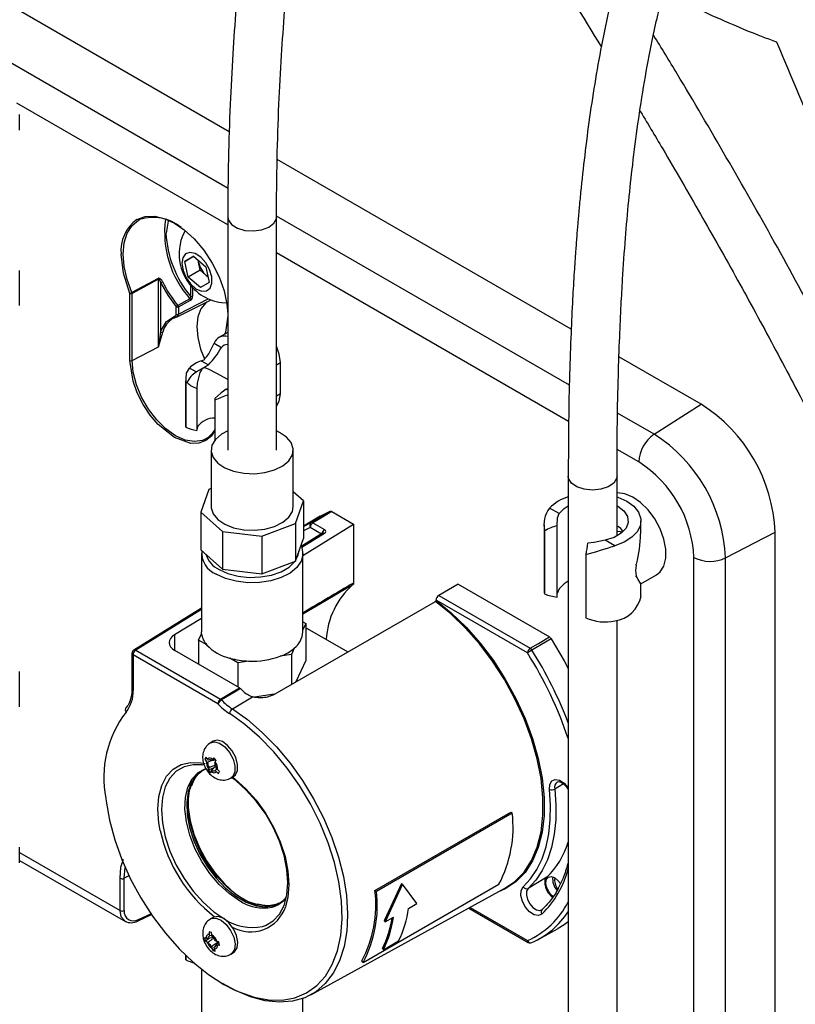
# Model space of a CAD drawing. Header units: inches. Extents: x 0.6 to 33.8, y 0 to 21.7.
# Tile 118 of 172: x 28 to 29, y 11.3 to 12.6. Entities that reach past the tile are written whole.
import ezdxf

# ---------------------------------------------------------------- set-up
doc = ezdxf.new("R2010")
doc.units = ezdxf.units.IN
doc.header["$MEASUREMENT"] = 0

msp = doc.modelspace()

# ---------------------------------------------------------------- linework, layer by layer
at = {"color": 7, "linetype": 'Continuous'}
for p, q in [((28.2612, 12.4443), (27.9718, 12.6114)), ((28.2597, 12.3719), (27.9115, 12.5729)), ((28.2593, 12.3253), (27.9891, 12.4813)), ((27.9926, 12.4467), (27.9926, 12.4666)), ((28.6995, 12.1913), (28.3226, 12.4088)), ((28.2593, 12.3353), (28.2593, 12.0364)), ((28.6971, 12.1194), (28.3218, 12.3361)), ((28.3218, 12.0364), (28.3218, 12.3353)), ((28.1829, 12.3298), (28.1802, 12.3146)), ((28.2045, 12.2783), (28.2156, 12.2849)), ((28.2158, 12.2848), (28.2045, 12.2783)), ((28.2156, 12.2849), (28.231, 12.2715)), ((28.6962, 12.0731), (28.3218, 12.2892)), ((28.2087, 12.2581), (28.2045, 12.2783)), ((28.222, 12.2771), (28.2214, 12.2799)), ((28.2241, 12.267), (28.222, 12.2771)), ((28.231, 12.2715), (28.2353, 12.2513)), ((27.9926, 12.2217), (27.9926, 12.2667)), ((28.1703, 12.2565), (28.1365, 12.2383)), ((28.2241, 12.267), (28.2087, 12.2581)), ((28.2242, 12.2446), (28.2087, 12.2581)), ((28.2318, 12.2602), (28.2241, 12.267)), ((28.2338, 12.2585), (28.2318, 12.2602)), ((28.1706, 12.2555), (28.1367, 12.2373)), ((28.1706, 12.1688), (28.1706, 12.2555)), ((28.1733, 12.2513), (28.1733, 12.1882)), ((28.2116, 12.2477), (28.2116, 12.2336)), ((28.2143, 12.2446), (28.2143, 12.2335)), ((28.2353, 12.2513), (28.2242, 12.2446)), ((28.134, 12.1512), (28.134, 12.2373)), ((28.1367, 12.1512), (28.1367, 12.2373)), ((28.1933, 12.2105), (28.1933, 12.2199)), ((28.1945, 12.2074), (28.2379, 12.2289)), ((28.2108, 12.2303), (28.1952, 12.2217)), ((28.196, 12.2105), (28.2343, 12.2304)), ((28.196, 12.2199), (28.2115, 12.2285)), ((28.196, 12.2199), (28.196, 12.2105)), ((28.1733, 12.1882), (28.1706, 12.1688)), ((28.1706, 12.1688), (28.1759, 12.1877)), ((28.2593, 12.1871), (28.2479, 12.1806)), ((28.1367, 12.1512), (28.1706, 12.1688)), ((28.2418, 12.1734), (28.2511, 12.168)), ((28.8661, 12.0951), (28.7607, 12.1559)), ((28.2189, 12.1365), (28.2345, 12.1455)), ((28.2253, 12.1508), (28.2298, 12.1527)), ((28.2253, 12.1508), (28.2345, 12.1455)), ((28.2298, 12.1527), (28.2293, 12.153)), ((28.3218, 12.1456), (28.3267, 12.1485)), ((28.3267, 12.1083), (28.3267, 12.1485)), ((28.2189, 12.1365), (28.2101, 12.1415)), ((28.2054, 12.1257), (28.2054, 12.0665)), ((28.2056, 12.0659), (28.2056, 12.122)), ((28.2198, 12.1153), (28.2198, 12.0616)), ((28.2572, 12.1143), (28.2593, 12.1155)), ((28.2593, 12.1131), (28.2572, 12.1143)), ((28.3267, 12.1083), (28.3218, 12.1054)), ((28.2428, 12.1005), (28.2428, 12.0491)), ((28.8059, 12.0567), (28.8661, 12.0951)), ((28.8059, 12.0567), (28.7589, 12.0838)), ((28.221, 12.0669), (28.2196, 12.0629)), ((28.2054, 12.0665), (28.2056, 12.0659)), ((28.2379, 12.0364), (28.2379, 11.9641)), ((28.3432, 11.9641), (28.3432, 12.0364)), ((28.7861, 12.0212), (28.7584, 12.0371)), ((28.6957, 12.003), (28.6957, 10.3065)), ((28.7582, 11.9263), (28.7582, 12.003)), ((28.2351, 11.9859), (28.2246, 11.9569)), ((28.2379, 11.987), (28.2351, 11.9859)), ((28.3565, 11.9712), (28.3432, 11.983)), ((28.346, 11.9422), (28.3565, 11.9712)), ((28.3565, 11.9712), (28.3565, 11.923)), ((28.2246, 11.9569), (28.2527, 11.9321)), ((28.2246, 11.9569), (28.2246, 11.9087)), ((28.3776, 11.9515), (28.3904, 11.958)), ((28.3926, 11.9577), (28.4205, 11.9416)), ((28.6841, 11.9549), (28.6718, 11.962)), ((28.303, 11.926), (28.346, 11.9422)), ((28.346, 11.9422), (28.346, 11.894)), ((28.3555, 11.9014), (28.4205, 11.9416)), ((28.3776, 11.9515), (28.3565, 11.9387)), ((28.3565, 11.9386), (28.3661, 11.9434)), ((28.3684, 11.943), (28.3834, 11.9344)), ((28.4205, 11.9416), (28.4205, 11.866)), ((28.7889, 11.9292), (28.7889, 11.9456)), ((28.2527, 11.9321), (28.303, 11.926)), ((28.2527, 11.9321), (28.2527, 11.8838)), ((28.3809, 11.9297), (28.3536, 11.9128)), ((28.3834, 11.9295), (28.3542, 11.9114)), ((28.365, 11.937), (28.3565, 11.9329)), ((28.3793, 11.9287), (28.365, 11.937)), ((28.3809, 11.9297), (28.3809, 11.9297)), ((28.6649, 11.9404), (28.6649, 11.8543)), ((28.6655, 11.8519), (28.6655, 11.9329)), ((28.6816, 11.8479), (28.6816, 11.9395)), ((28.8974, 11.8981), (28.9608, 11.9311)), ((28.9608, 11.1355), (28.9608, 11.9311)), ((28.303, 11.926), (28.303, 11.8778)), ((28.346, 11.894), (28.3565, 11.923)), ((28.7553, 11.9137), (28.743, 11.9208)), ((28.2246, 11.9087), (28.2527, 11.8838)), ((28.2256, 11.9038), (28.2256, 11.8033)), ((28.3555, 11.8033), (28.3555, 11.9038)), ((28.303, 11.8778), (28.346, 11.894)), ((28.7183, 11.9024), (28.7183, 11.8214)), ((28.7829, 11.8888), (28.7829, 11.89)), ((28.8567, 11.1031), (28.8567, 11.8988)), ((28.8974, 11.1025), (28.8974, 11.8981)), ((28.2527, 11.8838), (28.303, 11.8778)), ((28.7829, 11.8739), (28.7829, 11.8751)), ((28.7829, 11.8741), (28.7832, 11.8743)), ((28.7886, 11.8648), (28.8086, 11.8764)), ((28.7889, 11.8491), (28.7889, 11.8652)), ((28.5545, 11.8643), (28.5297, 11.8499)), ((28.5545, 11.8643), (28.6715, 11.7968)), ((28.6841, 11.8584), (28.6816, 11.8524)), ((28.317, 11.7224), (28.5255, 11.8423)), ((28.6435, 11.7763), (28.5262, 11.844)), ((28.5262, 11.8435), (28.5262, 11.844)), ((28.5297, 11.8499), (28.6469, 11.7823)), ((28.2256, 11.8337), (28.1388, 11.78)), ((28.2256, 11.8319), (28.1413, 11.7798)), ((28.1911, 11.7998), (28.2256, 11.8211)), ((28.3555, 11.816), (28.3592, 11.8139)), ((28.7582, 11.1628), (28.7582, 11.8182)), ((28.2257, 11.8009), (28.2256, 11.8033)), ((28.3592, 11.8139), (28.3555, 11.8061)), ((28.3592, 11.8139), (28.3592, 11.7665)), ((28.361, 11.8076), (28.3592, 11.8066)), ((28.3592, 11.8076), (28.361, 11.8076)), ((28.361, 11.8076), (28.413, 11.7776)), ((28.1911, 11.7998), (28.1911, 11.7797)), ((28.2219, 11.7927), (28.2257, 11.8009)), ((28.2219, 11.7927), (28.2219, 11.7619)), ((28.2323, 11.7867), (28.2219, 11.7927)), ((28.1413, 11.7798), (28.25, 11.7171)), ((28.2745, 11.7316), (28.1914, 11.7795)), ((28.3446, 11.7825), (28.3408, 11.7743)), ((28.1364, 11.7758), (28.1364, 11.7302)), ((28.2466, 11.7111), (28.1379, 11.7738)), ((28.1379, 11.7738), (28.1379, 11.7282)), ((28.2722, 11.7637), (28.2618, 11.7697)), ((28.2863, 11.7659), (28.2722, 11.7637)), ((28.3408, 11.7743), (28.3266, 11.7721)), ((28.3408, 11.7743), (28.3408, 11.7361)), ((28.3592, 11.7665), (28.3466, 11.7395)), ((27.9926, 11.7073), (27.9926, 11.7524)), ((28.2722, 11.7637), (28.2722, 11.7329)), ((28.1364, 11.7302), (28.1362, 11.7247)), ((28.2745, 11.7316), (28.2757, 11.7306)), ((28.2652, 11.7046), (28.2912, 11.7201)), ((28.3189, 11.7235), (28.2934, 11.7196)), ((28.2637, 11.6974), (28.2616, 11.6987)), ((28.2406, 11.6632), (28.2371, 11.6612)), ((28.2312, 11.6429), (28.2299, 11.64)), ((28.2326, 11.6412), (28.2299, 11.64)), ((28.2299, 11.64), (28.2318, 11.6376)), ((28.2318, 11.6376), (28.2335, 11.6358)), ((28.2348, 11.6388), (28.2332, 11.6405)), ((28.2368, 11.6392), (28.2348, 11.6388)), ((28.2402, 11.6398), (28.2395, 11.6383)), ((28.2413, 11.6419), (28.2402, 11.6398)), ((28.2444, 11.6386), (28.2413, 11.6419)), ((28.2417, 11.6292), (28.2341, 11.626)), ((28.2341, 11.626), (28.2372, 11.6227)), ((28.2354, 11.6294), (28.2347, 11.6278)), ((28.2379, 11.6244), (28.2386, 11.626)), ((28.2427, 11.6349), (28.2434, 11.6365)), ((28.2454, 11.6276), (28.2433, 11.6255)), ((28.2433, 11.6255), (28.2449, 11.6238)), ((28.2463, 11.6267), (28.2446, 11.6285)), ((28.2486, 11.6245), (28.2463, 11.6267)), ((28.2372, 11.6227), (28.2379, 11.6244)), ((28.2473, 11.6217), (28.2486, 11.6245)), ((28.2632, 11.616), (28.2667, 11.618)), ((28.6896, 11.6084), (28.6785, 11.6018)), ((28.4479, 11.4718), (28.6219, 11.5723)), ((28.45, 11.4708), (28.624, 11.5713)), ((28.6219, 11.5723), (28.624, 11.5713)), ((27.9926, 11.5074), (27.9926, 11.5273)), ((27.9926, 11.5203), (28.1213, 11.4461)), ((27.9926, 11.5104), (28.1283, 11.432)), ((28.1267, 11.4874), (28.1279, 11.5012)), ((28.1213, 11.4461), (28.1213, 11.4875)), ((28.1327, 11.4906), (28.1267, 11.4874)), ((28.1267, 11.446), (28.1267, 11.4874)), ((28.6683, 11.489), (28.6444, 11.4744)), ((28.3658, 11.3381), (28.6153, 11.4751)), ((28.4329, 11.3793), (28.6069, 11.4798)), ((28.4818, 11.4806), (28.4598, 11.4327)), ((28.4832, 11.4798), (28.4612, 11.4317)), ((28.4818, 11.4806), (28.4832, 11.4798)), ((28.5015, 11.455), (28.4832, 11.4798)), ((28.4479, 11.4718), (28.45, 11.4708)), ((28.3258, 11.4556), (28.3245, 11.455)), ((28.4911, 11.4489), (28.5015, 11.455)), ((28.5683, 11.4493), (28.6445, 11.4053)), ((28.5698, 11.4501), (28.6435, 11.4076)), ((28.1438, 11.4326), (28.1615, 11.4409)), ((28.1447, 11.4345), (28.1608, 11.4419)), ((28.2406, 11.4373), (28.2371, 11.4353)), ((28.4612, 11.4317), (28.4716, 11.4377)), ((28.4598, 11.4327), (28.4612, 11.4317)), ((28.658, 11.4095), (28.6827, 11.4231)), ((28.2297, 11.4112), (28.2306, 11.4069)), ((28.2358, 11.4105), (28.2306, 11.4069)), ((28.2335, 11.41), (28.2317, 11.4105)), ((28.2386, 11.4179), (28.2353, 11.4188)), ((28.2353, 11.4188), (28.2356, 11.4157)), ((28.2356, 11.4157), (28.2361, 11.4135)), ((28.2392, 11.4143), (28.2361, 11.4135)), ((28.2394, 11.4125), (28.239, 11.4148)), ((28.2306, 11.4069), (28.2326, 11.4061)), ((28.2326, 11.4061), (28.2344, 11.4056)), ((28.2387, 11.4001), (28.2391, 11.3978)), ((28.2425, 11.3969), (28.242, 11.3992)), ((28.2455, 11.4066), (28.2437, 11.4071)), ((28.2446, 11.4027), (28.2464, 11.4022)), ((28.248, 11.406), (28.2455, 11.4066)), ((28.2488, 11.4017), (28.248, 11.406)), ((28.4588, 11.3959), (28.4783, 11.4072)), ((28.6489, 11.4051), (28.6492, 11.4052)), ((28.2054, 11.3888), (28.2054, 11.3834)), ((28.2056, 11.3828), (28.2056, 11.3886)), ((28.2425, 11.3968), (28.24, 11.395)), ((28.24, 11.395), (28.2432, 11.3941)), ((28.2432, 11.3941), (28.2425, 11.3969)), ((28.2632, 11.3902), (28.2667, 11.3922)), ((28.4576, 11.3973), (28.4588, 11.3959)), ((28.2054, 11.3834), (28.2056, 11.3828)), ((28.4329, 11.3793), (28.4311, 11.3815)), ((28.2256, 11.371), (28.2256, 11.297)), ((28.3555, 11.297), (28.3555, 11.3334))]:
    msp.add_line(p, q, dxfattribs=at)
at = {"color": 7, "linetype": 'Continuous', "flags": 128}
for points in [[(28.1365, 12.2383), (28.1303, 12.2552), (28.1266, 12.2719), (28.1253, 12.2877), (28.1266, 12.3021), (28.1304, 12.3144), (28.1367, 12.3241), (28.145, 12.331), (28.1468, 12.332)], [(28.1426, 12.3319), (28.1536, 12.3359), (28.1658, 12.3361), (28.1786, 12.333), (28.191, 12.3271), (28.2035, 12.3186), (28.2162, 12.307), (28.2285, 12.2926), (28.2394, 12.2761), (28.2483, 12.2583), (28.2547, 12.2405), (28.2583, 12.2236), (28.2593, 12.2108)], [(28.2593, 12.3353), (28.2601, 12.3312), (28.2643, 12.3255), (28.2717, 12.3209), (28.2814, 12.318), (28.2921, 12.3173), (28.3027, 12.3187)], [(28.3027, 12.3187), (28.3118, 12.3221), (28.3184, 12.3271), (28.3216, 12.3331), (28.3218, 12.3353)], [(28.205, 12.3176), (28.2041, 12.3164), (28.2016, 12.3118)], [(28.134, 12.2373), (28.1255, 12.2631), (28.1226, 12.2876)], [(28.2247, 12.2836), (28.2176, 12.2882), (28.2109, 12.2897), (28.2053, 12.2878), (28.2017, 12.2828), (28.2006, 12.2754), (28.2021, 12.2665), (28.2059, 12.2574), (28.2117, 12.2493), (28.2186, 12.2433), (28.2256, 12.2402), (28.2319, 12.2404), (28.2366, 12.2439), (28.239, 12.2502), (28.2388, 12.2585), (28.2361, 12.2677), (28.2311, 12.2764), (28.2247, 12.2836)], [(28.2216, 12.2797), (28.2216, 12.2793), (28.222, 12.2771)], [(28.1757, 12.2524), (28.1747, 12.2541), (28.1735, 12.2555), (28.172, 12.2565), (28.1711, 12.2567), (28.1707, 12.2566), (28.1703, 12.2565)], [(28.2318, 12.2602), (28.2336, 12.2588), (28.2337, 12.2587)], [(28.1706, 12.2555), (28.1707, 12.2555), (28.1708, 12.2555), (28.171, 12.2555), (28.1716, 12.255), (28.1723, 12.2539), (28.1733, 12.2513)], [(28.1733, 12.2513), (28.1824, 12.2349), (28.1933, 12.2199)], [(28.1367, 12.2373), (28.1367, 12.2378), (28.1365, 12.2383)], [(28.2326, 12.2263), (28.2312, 12.2252), (28.2249, 12.2175), (28.221, 12.2072), (28.2196, 12.1948), (28.2208, 12.1807), (28.2245, 12.1659), (28.2296, 12.1532)], [(28.2514, 12.2255), (28.2574, 12.2253), (28.2582, 12.2254)], [(28.1733, 12.1882), (28.1806, 12.2011), (28.192, 12.2083)], [(28.1895, 12.2053), (28.1911, 12.2061), (28.1942, 12.2073)], [(28.1935, 12.2072), (28.1943, 12.2074), (28.195, 12.2078)], [(28.2595, 12.2086), (28.2565, 12.1875), (28.2551, 12.1847)], [(28.3267, 12.1485), (28.3254, 12.1592), (28.3218, 12.1696)], [(28.2313, 12.0485), (28.2222, 12.0452), (28.212, 12.045), (28.191, 12.0525), (28.17, 12.0692), (28.1598, 12.0812), (28.1507, 12.095), (28.1433, 12.1098), (28.138, 12.1247), (28.134, 12.1512)], [(28.2331, 12.0518), (28.227, 12.0488), (28.2165, 12.0473), (28.2047, 12.0493), (28.1923, 12.0548), (28.18, 12.0636), (28.1682, 12.0751), (28.1577, 12.0889), (28.1489, 12.1041), (28.1422, 12.1201), (28.1381, 12.1361), (28.1367, 12.1512)], [(28.2056, 12.122), (28.2065, 12.1348), (28.2101, 12.1415)], [(28.2593, 12.1267), (28.2539, 12.1298), (28.2452, 12.1347), (28.2346, 12.1402), (28.2314, 12.1414), (28.2293, 12.1417), (28.2278, 12.1414), (28.2276, 12.1412), (28.2261, 12.1399), (28.2236, 12.1359), (28.2199, 12.1223), (28.2198, 12.1153)], [(28.2572, 12.1143), (28.2504, 12.1094), (28.2429, 12.1025)], [(28.3218, 12.0928), (28.3254, 12.0991), (28.3267, 12.1083)], [(28.2428, 12.0614), (28.2387, 12.0547), (28.2313, 12.0485)], [(28.2593, 12.0609), (28.2513, 12.0567), (28.2436, 12.0501), (28.239, 12.0426), (28.238, 12.0347), (28.2405, 12.0269), (28.2465, 12.0198), (28.2554, 12.0137), (28.2668, 12.0093), (28.2797, 12.0066), (28.2935, 12.006), (28.307, 12.0075), (28.3194, 12.0109), (28.3298, 12.0161), (28.3375, 12.0227), (28.3421, 12.0301), (28.3431, 12.0381), (28.3406, 12.0459), (28.3346, 12.053), (28.3257, 12.059), (28.3218, 12.0609)], [(28.6998, 11.9941), (28.6961, 11.9999), (28.6957, 12.0029)], [(28.7582, 12.0031), (28.7577, 11.9999), (28.754, 11.994), (28.747, 11.9892), (28.7376, 11.9861), (28.7269, 11.985), (28.7162, 11.9861), (28.7068, 11.9892), (28.6998, 11.9941)], [(28.8086, 11.8764), (28.8133, 11.8801), (28.8181, 11.8877), (28.8206, 11.8977), (28.8206, 11.9095), (28.8181, 11.9223), (28.8133, 11.9354), (28.8065, 11.9481), (28.798, 11.9596), (28.7884, 11.9691), (28.7783, 11.9762), (28.7682, 11.9803), (28.7588, 11.9814), (28.7582, 11.9813)], [(28.7708, 11.9709), (28.7798, 11.9643), (28.7859, 11.9567), (28.7887, 11.9484), (28.7882, 11.94), (28.7843, 11.932), (28.7772, 11.9246), (28.7673, 11.9184), (28.7553, 11.9137)], [(28.7582, 11.9765), (28.7593, 11.9761), (28.7708, 11.9709)], [(28.2379, 11.9641), (28.238, 11.9624), (28.2405, 11.9546), (28.2465, 11.9474), (28.2554, 11.9414), (28.2668, 11.9369), (28.2797, 11.9343)], [(28.2797, 11.9343), (28.2935, 11.9337), (28.307, 11.9352), (28.3194, 11.9386), (28.3298, 11.9438), (28.3375, 11.9503), (28.3421, 11.9578), (28.3432, 11.9641)], [(28.3661, 11.9434), (28.373, 11.9475), (28.3904, 11.958)], [(28.3926, 11.9577), (28.3788, 11.9493), (28.3684, 11.943)], [(28.6816, 11.9395), (28.6818, 11.9497), (28.6841, 11.9549)], [(28.6841, 11.9549), (28.6903, 11.9614), (28.6957, 11.9649)], [(28.7582, 11.9649), (28.7593, 11.9643), (28.7671, 11.9583), (28.7716, 11.9512), (28.7726, 11.9437), (28.7698, 11.9364), (28.7636, 11.9298), (28.7544, 11.9245), (28.743, 11.9208)], [(28.3809, 11.9297), (28.381, 11.9297), (28.381, 11.9298)], [(28.7652, 11.9309), (28.7614, 11.9322), (28.7582, 11.9316)], [(28.743, 11.9208), (28.7289, 11.9181), (28.7206, 11.917)], [(28.3532, 11.9138), (28.3542, 11.9114), (28.3555, 11.9027), (28.3533, 11.8941), (28.3477, 11.886), (28.3391, 11.8788), (28.3278, 11.8731), (28.3145, 11.8689), (28.3, 11.8667), (28.2849, 11.8664), (28.2701, 11.8682), (28.2564, 11.8719), (28.2446, 11.8773)], [(28.3463, 11.895), (28.3496, 11.9015), (28.3506, 11.9066)], [(28.2481, 11.8833), (28.2595, 11.8781), (28.2727, 11.8747), (28.2869, 11.8732), (28.3014, 11.8737), (28.3152, 11.8762), (28.3276, 11.8805), (28.3378, 11.8864), (28.3453, 11.8936), (28.3455, 11.8938)], [(28.6957, 11.8684), (28.6903, 11.865), (28.6841, 11.8584)], [(28.7888, 11.8652), (28.7889, 11.8651), (28.7851, 11.8704), (28.7832, 11.8743)], [(28.4197, 11.8638), (28.4128, 11.8598), (28.3855, 11.8437), (28.3555, 11.826)], [(28.6653, 11.8542), (28.665, 11.8531), (28.6655, 11.8519)], [(28.6153, 11.4751), (28.6274, 11.4834), (28.6391, 11.4954), (28.6486, 11.5101), (28.6559, 11.5273), (28.6608, 11.5468), (28.6633, 11.5682), (28.6633, 11.5912), (28.6608, 11.6155), (28.6559, 11.6406), (28.6486, 11.6662), (28.6391, 11.692), (28.6274, 11.7174), (28.6139, 11.7421), (28.5986, 11.7657), (28.5819, 11.7879), (28.5639, 11.8082), (28.545, 11.8265), (28.5255, 11.8423)], [(28.5262, 11.8435), (28.5458, 11.8276), (28.5648, 11.8093), (28.5829, 11.7888), (28.5997, 11.7666), (28.615, 11.7428), (28.6286, 11.718), (28.6403, 11.6925), (28.6499, 11.6666), (28.6572, 11.6409), (28.6622, 11.6156), (28.6647, 11.5912), (28.6647, 11.5681), (28.6622, 11.5466), (28.6572, 11.5271), (28.6499, 11.5097), (28.6403, 11.495), (28.6286, 11.4829), (28.615, 11.4738), (28.6054, 11.4696)], [(28.6469, 11.7823), (28.6575, 11.7885), (28.6715, 11.7968)], [(28.6737, 11.7944), (28.6667, 11.7903), (28.6492, 11.7799)], [(28.6737, 11.7944), (28.6903, 11.7664), (28.6957, 11.7563)], [(28.25, 11.7171), (28.2605, 11.7233), (28.2745, 11.7316)], [(28.2757, 11.7306), (28.2687, 11.7265), (28.2512, 11.7161)], [(28.2652, 11.7046), (28.2846, 11.6908), (28.3036, 11.6744), (28.3219, 11.6558), (28.3391, 11.6352), (28.355, 11.613), (28.3694, 11.5894), (28.382, 11.5649), (28.3927, 11.5399), (28.4012, 11.5146), (28.4075, 11.4897), (28.4114, 11.4653), (28.4128, 11.442), (28.4125, 11.4285)], [(28.4042, 11.4141), (28.4059, 11.4355), (28.4051, 11.4585), (28.4018, 11.4827), (28.3961, 11.5076), (28.388, 11.5329), (28.3777, 11.558), (28.3654, 11.5827), (28.3512, 11.6064), (28.3354, 11.6288), (28.3183, 11.6496), (28.3, 11.6684), (28.2811, 11.6848), (28.2637, 11.6974)], [(28.2667, 11.618), (28.2691, 11.62), (28.2717, 11.6258), (28.2719, 11.6335), (28.2696, 11.6422), (28.2651, 11.6507), (28.2591, 11.6578), (28.2524, 11.6626), (28.2458, 11.6644), (28.2406, 11.6632)], [(28.2371, 11.6612), (28.2424, 11.6624), (28.2489, 11.6606), (28.2556, 11.6558), (28.2616, 11.6487), (28.2661, 11.6402), (28.2684, 11.6315), (28.2682, 11.6238), (28.2656, 11.618), (28.2632, 11.616)], [(28.1726, 11.5487), (28.1709, 11.5586), (28.1696, 11.5762), (28.1709, 11.5923), (28.1747, 11.6065), (28.1809, 11.6182), (28.1893, 11.6272), (28.1996, 11.6332), (28.2116, 11.636), (28.2249, 11.6355), (28.2302, 11.6344)], [(28.2265, 11.6328), (28.2149, 11.6331), (28.2033, 11.6304), (28.1933, 11.6247), (28.1852, 11.616), (28.1792, 11.6046), (28.1756, 11.591), (28.1744, 11.5755), (28.1756, 11.5585), (28.1792, 11.5406), (28.1852, 11.5224), (28.1933, 11.5044), (28.2033, 11.4871), (28.2149, 11.471), (28.2277, 11.4567), (28.2413, 11.4446), (28.2554, 11.4351)], [(28.2744, 11.4587), (28.2611, 11.4678), (28.2484, 11.4795), (28.2365, 11.4934), (28.226, 11.509), (28.2173, 11.5257), (28.2107, 11.5428), (28.2063, 11.5599), (28.2044, 11.5762), (28.205, 11.5912), (28.2082, 11.6043), (28.2137, 11.6151), (28.2214, 11.6232), (28.2311, 11.6283), (28.2315, 11.6284)], [(28.3245, 11.455), (28.3211, 11.4537), (28.31, 11.4519), (28.2977, 11.4533), (28.2847, 11.4579), (28.2715, 11.4655), (28.2585, 11.4759), (28.2462, 11.4887), (28.235, 11.5034), (28.2254, 11.5195), (28.2178, 11.5364), (28.2123, 11.5535), (28.2091, 11.5701), (28.2085, 11.5858), (28.2104, 11.5998), (28.2147, 11.6117), (28.2214, 11.6212), (28.2282, 11.6267)], [(28.2264, 11.6256), (28.2195, 11.62), (28.2178, 11.6181)], [(28.2277, 11.6326), (28.2277, 11.6326), (28.2265, 11.6328)], [(28.2178, 11.6181), (28.2129, 11.6106), (28.2086, 11.5987), (28.2067, 11.5846), (28.2073, 11.569), (28.2104, 11.5524), (28.2159, 11.5353), (28.2236, 11.5184), (28.2332, 11.5023), (28.2443, 11.4876), (28.2566, 11.4749), (28.2696, 11.4645), (28.2828, 11.4568), (28.2958, 11.4522), (28.3081, 11.4508), (28.3192, 11.4526), (28.3248, 11.4551)], [(28.3037, 11.4256), (28.3075, 11.4269), (28.3175, 11.4327), (28.3256, 11.4414), (28.3316, 11.4527), (28.3352, 11.4663), (28.3365, 11.4819), (28.3352, 11.4988), (28.3316, 11.5167), (28.3256, 11.5349), (28.3175, 11.553), (28.3075, 11.5703), (28.2959, 11.5863), (28.2831, 11.6006), (28.2695, 11.6127), (28.2643, 11.6166)], [(28.2652, 11.6171), (28.2683, 11.6148), (28.2824, 11.6023), (28.2957, 11.5875), (28.3077, 11.5708), (28.3181, 11.5529), (28.3265, 11.5342), (28.3327, 11.5153), (28.3364, 11.4967), (28.3377, 11.4791), (28.3364, 11.463), (28.3335, 11.4513)], [(28.6715, 11.6012), (28.6719, 11.6077), (28.6745, 11.6123), (28.6789, 11.6142), (28.6844, 11.6132), (28.6903, 11.6094), (28.6955, 11.6033), (28.6957, 11.6031)], [(28.2119, 11.6099), (28.2112, 11.6075), (28.2087, 11.5936), (28.2087, 11.578), (28.2112, 11.5612), (28.216, 11.5439), (28.2231, 11.5265), (28.2322, 11.5098), (28.243, 11.4942), (28.2551, 11.4802), (28.2681, 11.4685), (28.2815, 11.4593), (28.2949, 11.453), (28.2994, 11.4515)], [(28.6381, 11.4764), (28.6475, 11.4867), (28.6555, 11.4988), (28.6621, 11.5125), (28.6672, 11.5278), (28.6707, 11.5445), (28.6726, 11.5624), (28.6728, 11.5813), (28.6715, 11.6012)], [(28.6785, 11.6018), (28.6799, 11.5815), (28.6799, 11.5811)], [(28.1029, 11.5899), (28.1033, 11.5863), (28.1077, 11.5618), (28.1145, 11.5367), (28.1235, 11.5115), (28.1348, 11.4865), (28.1479, 11.4622), (28.1628, 11.4389), (28.1793, 11.4172), (28.1969, 11.3972), (28.2155, 11.3795), (28.2347, 11.3641), (28.2542, 11.3515), (28.2683, 11.3442)], [(28.6799, 11.5811), (28.6796, 11.5622), (28.6776, 11.5439), (28.6741, 11.5269), (28.6689, 11.5113), (28.6622, 11.4973), (28.654, 11.4849), (28.6444, 11.4744)], [(28.1213, 11.4875), (28.1224, 11.5015), (28.1255, 11.512)], [(28.6754, 11.4629), (28.6747, 11.4635), (28.6705, 11.4683), (28.6675, 11.4741), (28.666, 11.4801), (28.6663, 11.4853), (28.6683, 11.489)], [(28.6762, 11.464), (28.6739, 11.466), (28.6703, 11.4709), (28.6679, 11.4764), (28.6671, 11.4818), (28.6679, 11.4863), (28.6703, 11.4891), (28.6739, 11.4898), (28.6782, 11.4883), (28.6825, 11.4848), (28.6857, 11.4806)], [(28.6619, 11.4416), (28.6575, 11.4396), (28.6519, 11.4407), (28.6461, 11.4445), (28.6408, 11.4505), (28.637, 11.4578), (28.6351, 11.4653), (28.6355, 11.4719), (28.6381, 11.4764)], [(28.6444, 11.4744), (28.6424, 11.4709), (28.6421, 11.4659), (28.6435, 11.4601), (28.6465, 11.4545), (28.6505, 11.4499), (28.655, 11.447), (28.6593, 11.4462), (28.6616, 11.4469)], [(28.3248, 11.4551), (28.3288, 11.4577), (28.3329, 11.4613)], [(28.1273, 11.4327), (28.1227, 11.4382), (28.1213, 11.4461)], [(28.2371, 11.4353), (28.2381, 11.4358), (28.244, 11.4364), (28.2507, 11.4337), (28.2573, 11.4283), (28.263, 11.4207), (28.2669, 11.412), (28.2686, 11.4035), (28.2678, 11.3962), (28.2646, 11.3911), (28.2632, 11.3902)], [(28.2667, 11.3922), (28.2681, 11.3931), (28.2713, 11.3982), (28.2721, 11.4055), (28.2704, 11.4141), (28.2665, 11.4227), (28.2608, 11.4303), (28.2542, 11.4357), (28.2475, 11.4384), (28.2416, 11.4378), (28.2406, 11.4373)], [(28.4125, 11.4285), (28.4118, 11.42), (28.4084, 11.3998), (28.4026, 11.3816), (28.3945, 11.3657), (28.3843, 11.3524), (28.3721, 11.3419), (28.358, 11.3344), (28.3423, 11.3299), (28.3254, 11.3286), (28.3073, 11.3304), (28.2885, 11.3354), (28.2691, 11.3434), (28.2526, 11.3524)], [(28.6957, 11.4316), (28.6903, 11.4277), (28.6827, 11.4231)], [(28.2683, 11.3442), (28.2738, 11.3418), (28.293, 11.3351), (28.3115, 11.3316), (28.3291, 11.3314), (28.3454, 11.3344), (28.3602, 11.3405), (28.3733, 11.3498), (28.3844, 11.362), (28.3933, 11.377), (28.4, 11.3944), (28.4042, 11.414), (28.4042, 11.4141)]]:
    msp.add_lwpolyline(points, dxfattribs=at)
at = {"color": 7, "linetype": 'Continuous'}
for centre, radius, start, end in [((28.1714, 12.2922), 0.049, 125.898, 185.4204), ((28.1639, 12.2795), 0.0552, 49.8897, 108.1519), ((28.3062, 12.3153), 0.1278, 172.3614, 221.698), ((28.3168, 12.3209), 0.1368, 182.6298, 219.6963), ((28.2602, 12.288), 0.0632, 157.9205, 262.0741), ((28.2532, 12.284), 0.032, 192.5887, 228.0452), ((28.1677, 12.2554), 0.00284, 2.1539, 23.7193), ((28.168, 12.2658), 0.0155, 289.84, 299.7006), ((28.3175, 12.3211), 0.1576, 205.8642, 219.1283), ((28.1317, 12.2468), 0.00972, 283.7149, 299.4762), ((28.1354, 12.24), 0.00305, 242.7384, 295.5295), ((28.209, 12.2325), 0.00282, 310.0007, 22.908), ((28.2083, 12.2335), 0.00598, 302.4166, 359.899), ((28.213, 12.2363), 0.00305, 242.7384, 295.5295), ((28.1989, 12.2155), 0.00718, 120.7958, 142.2284), ((28.1946, 12.2226), 0.00305, 242.7384, 295.5295), ((28.1927, 12.2196), 0.00329, 4.2264, 38.6214), ((28.2082, 12.2282), 0.0033, 4.2681, 38.8169), ((28.1911, 12.2103), 0.00216, 293.8995, 7.4623), ((28.1937, 12.209), 0.00188, 203.0303, 262.8778), ((28.1946, 12.2133), 0.00305, 242.7384, 295.5295), ((28.1936, 12.2085), 0.00131, 265.9187, 296.1942), ((28.1935, 12.2094), 0.00222, 296.3699, 312.9051), ((28.1923, 12.2103), 0.00363, 317.0524, 3.9374), ((28.2044, 12.1797), 0.0296, 120.226, 164.2699), ((28.175, 12.19), 0.00245, 226.226, 292.6297), ((28.2553, 12.1679), 0.0146, 73.918, 157.9567), ((28.1513, 12.2243), 0.1146, 316.5464, 330.5849), ((28.1382, 12.2163), 0.1121, 329.7466, 337.5104), ((28.2588, 12.1618), 0.00985, 86.8375, 140.7001), ((28.2088, 12.1761), 0.0309, 311.6665, 328.2422), ((28.1354, 12.1539), 0.00305, 242.7384, 295.5295), ((28.2364, 12.1156), 0.0369, 107.5965, 135.4186), ((28.2326, 12.113), 0.0271, 120.2851, 158.3789), ((28.3591, 11.8268), 0.2974, 109.6029, 113.0229), ((28.7561, 11.9223), 0.2049, 2.4763, 57.5237), ((28.2427, 12.0499), 0.0276, 89.9639, 141.9255), ((28.2161, 12.0765), 0.0299, 304.5535, 332.8463), ((28.8317, 12.019), 0.0457, 124.4666, 177.2658), ((28.6995, 11.8896), 0.198, 2.4763, 57.5237), ((28.7035, 11.8919), 0.1534, 2.5649, 57.4351), ((28.7128, 11.9216), 0.0575, 107.2679, 135.4074), ((28.6979, 11.9411), 0.0334, 141.4313, 194.2423), ((28.369, 11.9396), 0.00477, 127.502, 212.1943), ((28.3725, 11.9367), 0.00758, 123.2297, 177.3477), ((28.3669, 11.9409), 0.00262, 55.6062, 107.9585), ((28.3876, 11.9279), 0.00773, 123.5548, 170.8915), ((28.382, 11.9274), 0.00256, 55.4317, 112.8623), ((28.7522, 11.925), 0.0153, 27.5393, 62.5358), ((28.6325, 11.9301), 0.1558, 345.1987, 359.6543), ((28.2563, 11.9054), 0.0305, 176.0746, 247.4031), ((28.2623, 11.9128), 0.0327, 197.5386, 244.2307), ((28.4552, 12.8264), 0.9607, 285.8939, 288.1995), ((28.7575, 11.9109), 0.0329, 320.3977, 321.204), ((28.8777, 11.9394), 0.0457, 242.7384, 295.5295), ((28.8128, 11.8819), 0.0307, 167.1526, 192.8474), ((28.7575, 11.8949), 0.0329, 320.3977, 321.204), ((28.4869, 11.7877), 0.1016, 131.4404, 176.7053), ((28.7497, 11.8569), 0.04, 278.0186, 348.7971), ((28.7429, 11.8746), 0.0586, 245.1657, 282.1666), ((28.3278, 11.8046), 0.0277, 307.165, 357.4044), ((28.252, 11.8045), 0.0265, 187.7858, 222.0111), ((28.1414, 11.7758), 0.00492, 121.7291, 180), ((28.1455, 11.7734), 0.00758, 123.2297, 177.3477), ((28.1399, 11.7778), 0.00247, 54.4735, 116.3416), ((28.276, 11.8284), 0.0605, 223.6277, 256.3776), ((28.3056, 11.8293), 0.061, 290.2176, 309.777), ((28.651, 11.7759), 0.00758, 123.2297, 177.3477), ((28.6842, 11.7194), 0.0699, 120.0434, 125.6111), ((28.6431, 11.7762), 0.00711, 31.4857, 57.9352), ((28.2124, 11.5036), 0.5168, 20.7641, 32.3211), ((28.1389, 11.776), 0.00243, 185.0787, 246.2415), ((28.2899, 11.8701), 0.1043, 254.382, 268.0319), ((28.291, 11.8687), 0.1029, 267.3623, 290.2238), ((28.2179, 11.5066), 0.5038, 18.4989, 32.3611), ((28.0979, 11.7259), 0.0401, 320.778, 3.3035), ((28.1389, 11.7304), 0.00243, 185.0787, 246.2415), ((28.3381, 11.7916), 0.0873, 224.3535, 230.4036), ((28.2541, 11.7107), 0.00758, 123.2297, 177.3477), ((28.2575, 11.7056), 0.0122, 120.8537, 153.3061), ((28.2469, 11.7119), 0.00603, 44.1434, 59.2255), ((28.3091, 11.7722), 0.0807, 224.1352, 237.051), ((28.1319, 11.7032), 0.00402, 126.7658, 222.2602), ((28.3088, 11.7715), 0.0868, 224.1352, 237.051), ((28.2695, 11.6979), 0.00795, 122.8169, 174.2207), ((28.2399, 11.6161), 0.1395, 142.7213, 190.8003), ((28.2463, 11.6366), 0.0145, 176.0186, 217.0526), ((28.2363, 11.6362), 0.00533, 42.9878, 125.6472), ((28.2368, 11.6353), 0.00401, 48.7442, 119.8908), ((28.2447, 11.6357), 0.0112, 179.0559, 214.0153), ((28.2413, 11.629), 0.00401, 228.7442, 299.8908), ((28.2334, 11.6286), 0.0112, 359.0559, 34.0153), ((28.2318, 11.6277), 0.0145, 356.0186, 37.0526), ((28.2418, 11.6281), 0.00533, 222.9878, 305.6472), ((28.6743, 11.6093), 0.00859, 250.6148, 298.8223), ((28.6868, 11.604), 0.00861, 125.6444, 195.3512), ((28.4669, 11.5532), 0.1581, 332.3242, 6.553), ((28.3593, 11.589), 0.1909, 192.1635, 232.2114), ((28.5947, 11.5648), 0.1057, 314.1614, 342.8075), ((28.5747, 11.5308), 0.1248, 314.3167, 345.7655), ((28.1241, 11.4929), 0.00609, 242.7384, 295.5295), ((28.6973, 11.4866), 0.0216, 172.7606, 222.6165), ((28.6944, 11.485), 0.0163, 168.6834, 222.9152), ((28.6423, 11.4789), 0.00492, 210.1851, 294.6698), ((28.3069, 11.4834), 0.0342, 285.6407, 324.5584), ((28.2929, 11.454), 0.1561, 332.3242, 6.553), ((28.2929, 11.4528), 0.1581, 332.3242, 6.553), ((28.2885, 11.4661), 0.0474, 240.3508, 341.8065), ((28.3048, 11.5032), 0.0538, 235.6458, 282.1274), ((28.3577, 11.4669), 0.1346, 333.6495, 352.3179), ((28.5991, 11.5066), 0.1085, 294.1134, 332.8634), ((28.1241, 11.4515), 0.00609, 242.7384, 295.5295), ((28.1384, 11.4445), 0.0118, 172.7106, 302.3378), ((28.3388, 11.4562), 0.1326, 333.6185, 351.5332), ((28.3382, 11.4557), 0.1346, 333.6495, 352.3179), ((28.6058, 11.5036), 0.1075, 293.8116, 326.7433), ((28.665, 11.4442), 0.00412, 124.6473, 220.7349), ((28.1355, 11.448), 0.0175, 243.408, 298.2072), ((28.1427, 11.4344), 0.00203, 300.9472, 3.9451), ((28.2907, 11.4875), 0.0632, 236.013, 281.8331), ((28.2362, 11.4113), 0.00452, 97.4083, 190.2701), ((28.2368, 11.4102), 0.00336, 103.6313, 184.0471), ((28.2305, 11.4014), 0.0159, 19.0936, 57.6626), ((28.2323, 11.4025), 0.0123, 21.9459, 54.8103), ((28.2476, 11.4113), 0.0159, 199.0936, 237.6626), ((28.2458, 11.4102), 0.0123, 201.9459, 234.8103), ((28.2412, 11.4024), 0.00336, 283.6313, 4.0471), ((28.2419, 11.4014), 0.00452, 277.4083, 10.2701), ((28.6458, 11.4073), 0.00236, 172.814, 235.8738), ((28.6475, 11.4093), 0.00441, 202.474, 287.8223), ((28.6469, 11.4096), 0.00492, 240.0027, 293.2675)]:
    msp.add_arc(centre, radius, start, end, dxfattribs=at)
for centre, major_axis, ratio, start_param, end_param in [((28.2309, 12.1054), (0.038, 0.0035), 0.629553, 2.179899, 2.241395), ((28.2467, 12.1344), (0.0431, 0.0033), 0.519814, 3.522576, 3.997777), ((28.2452, 12.0972), (0.0025, 0.0326), 0.082254, 1.412814, 1.47431), ((28.2309, 12.0853), (0.038, 0.0035), 0.629553, 3.926041, 4.357263), ((28.3792, 11.9319), (0.00591, 0.00009), 0.587275, 5.506205, 7.059548), ((28.7034, 11.8995), (0.0669, 0.0095), 0.65083, 1.80997, 2.078804), ((28.7236, 11.8878), (0.0063, 0.0588), 0.118972, 1.063692, 1.332526), ((25.4578, 9.9817), (7.0253, 4.2007), 0.013088, 1.127654, 1.137832), ((28.5297, 11.8459), (0.00253, 0.00422), 0.587369, 0.811807, 2.36515), ((28.7034, 11.8914), (0.0669, 0.0095), 0.65083, 4.020697, 4.289531), ((28.2088, 11.7899), (0.0246, 0.0004), 0.587275, 2.364613, 3.917956), ((28.2309, 11.4022), (0.038, 0.0035), 0.629553, 3.926041, 4.280813)]:
    msp.add_ellipse(centre, major_axis=major_axis, ratio=ratio, start_param=start_param, end_param=end_param, dxfattribs=at)
for points, knots in [([(28.2682, 13.6218), (28.2683, 13.616), (28.2685, 13.5961), (28.2697, 13.5625), (28.272, 13.5223), (28.2749, 13.4851), (28.2784, 13.4506), (28.2829, 13.4136), (28.2886, 13.375), (28.2956, 13.3356), (28.3029, 13.3004), (28.3101, 13.2695), (28.317, 13.2429), (28.3229, 13.222), (28.3276, 13.2066), (28.331, 13.1954), (28.3351, 13.1827), (28.3416, 13.1634), (28.3523, 13.134), (28.3667, 13.0982), (28.3857, 13.056), (28.4086, 13.0114), (28.4353, 12.9659), (28.4626, 12.9247), (28.4894, 12.8886), (28.5145, 12.8581), (28.5389, 12.8307), (28.5649, 12.8037), (28.5952, 12.7749), (28.6309, 12.7442), (28.6715, 12.7127), (28.7142, 12.6832), (28.7555, 12.6575), (28.7926, 12.6366), (28.8249, 12.6197), (28.8586, 12.6032), (28.8982, 12.5853), (28.9344, 12.5701), (28.9566, 12.5619), (28.9624, 12.5597)], [0, 0, 0, 0, 0.013857, 0.04784, 0.079009, 0.107579, 0.133748, 0.15769, 0.191189, 0.220109, 0.244889, 0.268481, 0.287606, 0.302578, 0.313632, 0.320932, 0.326655, 0.341111, 0.362585, 0.390251, 0.418573, 0.454701, 0.489285, 0.522464, 0.552479, 0.579001, 0.602326, 0.627464, 0.656875, 0.690738, 0.729293, 0.771076, 0.809522, 0.843775, 0.873622, 0.898877, 0.93746, 0.983721, 1, 1, 1, 1]), ([(28.3218, 12.3353), (28.3219, 12.3601), (28.3222, 12.4072), (28.3246, 12.4766), (28.3279, 12.5396), (28.3319, 12.5964), (28.3361, 12.647), (28.3402, 12.6917), (28.3442, 12.7348), (28.3479, 12.7756), (28.3509, 12.8151), (28.3526, 12.8504), (28.3528, 12.8841), (28.3504, 12.9208), (28.3442, 12.9541), (28.3335, 12.9835), (28.3219, 13.0055), (28.3073, 13.0255), (28.2852, 13.0486), (28.2499, 13.0746), (28.1998, 13.0998), (28.1388, 13.1217), (28.0773, 13.1379), (28.0155, 13.1504), (27.9585, 13.1596), (27.9024, 13.1667), (27.8511, 13.172), (27.8057, 13.1757), (27.7655, 13.1784), (27.7257, 13.1806), (27.6813, 13.1825), (27.6348, 13.1839), (27.5875, 13.1848), (27.5434, 13.1851), (27.5023, 13.185), (27.4673, 13.1846), (27.4391, 13.1841), (27.4177, 13.1837), (27.3982, 13.1831), (27.3756, 13.1825), (27.3451, 13.1814), (27.3068, 13.1798), (27.262, 13.1776), (27.2187, 13.175), (27.1787, 13.1723), (27.1425, 13.1695), (27.1201, 13.1676), (27.1084, 13.1666)], [0, 0, 0, 0, 0.043734, 0.082915, 0.117516, 0.147763, 0.173998, 0.196634, 0.216096, 0.238748, 0.256997, 0.273707, 0.289911, 0.305757, 0.326946, 0.338768, 0.351016, 0.362871, 0.374466, 0.397174, 0.426719, 0.457983, 0.494997, 0.523158, 0.553378, 0.58189, 0.607523, 0.629963, 0.648737, 0.666907, 0.688475, 0.713379, 0.734372, 0.75684, 0.777131, 0.794165, 0.808034, 0.818812, 0.82604, 0.837283, 0.852973, 0.873076, 0.897612, 0.926709, 0.94879, 0.973165, 1, 1, 1, 1]), ([(27.1139, 13.1043), (27.1245, 13.1052), (27.145, 13.107), (27.1778, 13.1095), (27.2145, 13.1121), (27.2548, 13.1146), (27.2976, 13.1168), (27.3355, 13.1185), (27.3678, 13.1197), (27.3938, 13.1205), (27.4189, 13.1212), (27.4479, 13.1218), (27.4856, 13.1224), (27.5286, 13.1226), (27.5828, 13.1224), (27.6468, 13.1212), (27.7224, 13.1184), (27.8027, 13.1136), (27.8867, 13.106), (27.9683, 13.0953), (28.0449, 13.0813), (28.1136, 13.0641), (28.1671, 13.0454), (28.2053, 13.027), (28.2294, 13.0122), (28.2479, 12.9974), (28.2611, 12.9831), (28.2725, 12.9664), (28.2807, 12.9472), (28.2859, 12.926), (28.2886, 12.9065), (28.2901, 12.8838), (28.2903, 12.8559), (28.2887, 12.8214), (28.2859, 12.7837), (28.2823, 12.7435), (28.2783, 12.7013), (28.2739, 12.6537), (28.2695, 12.6004), (28.2654, 12.5415), (28.2621, 12.477), (28.2597, 12.4071), (28.2594, 12.36), (28.2593, 12.3353)], [0, 0, 0, 0, 0.025746, 0.049367, 0.071001, 0.099975, 0.125038, 0.146347, 0.163956, 0.177856, 0.188011, 0.203694, 0.223278, 0.246299, 0.269439, 0.305882, 0.343649, 0.384911, 0.429066, 0.475597, 0.515002, 0.553391, 0.58936, 0.605761, 0.620621, 0.633669, 0.642304, 0.650026, 0.66439, 0.673871, 0.683383, 0.694511, 0.708455, 0.725783, 0.747123, 0.766187, 0.78824, 0.813619, 0.842668, 0.87569, 0.912898, 0.954385, 1, 1, 1, 1]), ([(28.6015, 12.7701), (28.6229, 12.7372), (28.6695, 12.6655), (28.714, 12.5925), (28.7381, 12.553)], [0, 0, 0, 0, 0.45923, 1, 1, 1, 1]), ([(28.7611, 12.6547), (28.7605, 12.6523), (28.7565, 12.638), (28.7491, 12.6071), (28.7394, 12.5621), (28.7305, 12.5126), (28.7229, 12.4635), (28.7167, 12.415), (28.7124, 12.3757), (28.7096, 12.3464), (28.7079, 12.3275), (28.7065, 12.3094), (28.7049, 12.2888), (28.7031, 12.2622), (28.7011, 12.2273), (28.699, 12.1838), (28.6972, 12.1315), (28.6959, 12.0704), (28.6958, 12.0264), (28.6957, 12.003)], [0, 0, 0, 0, 0.012493, 0.075092, 0.158169, 0.238534, 0.316936, 0.393636, 0.466653, 0.498737, 0.527518, 0.552984, 0.580682, 0.620354, 0.672187, 0.73617, 0.812242, 0.900269, 1, 1, 1, 1]), ([(28.7582, 12.0031), (28.7583, 12.0261), (28.7584, 12.0693), (28.7597, 12.1286), (28.7614, 12.1788), (28.7633, 12.22), (28.7657, 12.2623), (28.7688, 12.3067), (28.7731, 12.3557), (28.7784, 12.4046), (28.7849, 12.4557), (28.7932, 12.5088), (28.8018, 12.5551), (28.81, 12.5926), (28.8149, 12.6134), (28.8174, 12.6231), (28.8176, 12.6237)], [0, 0, 0, 0, 0.102603, 0.192356, 0.269027, 0.332504, 0.38281, 0.466422, 0.542467, 0.617776, 0.704594, 0.79567, 0.887626, 0.945676, 0.996754, 1, 1, 1, 1]), ([(29.3522, 11.4548), (29.3421, 11.4824), (29.3231, 11.5345), (29.2942, 11.6083), (29.2678, 11.6731), (29.2442, 11.7292), (29.2236, 11.7765), (29.2065, 11.8147), (29.1932, 11.8441), (29.1828, 11.8668), (29.1735, 11.8868), (29.164, 11.9071), (29.1501, 11.9365), (29.1309, 11.9762), (29.1058, 12.0272), (29.0785, 12.0814), (29.0502, 12.1362), (29.011, 12.2103), (28.9609, 12.3022), (28.8985, 12.4117), (28.8468, 12.5), (28.8151, 12.552), (28.8049, 12.5686)], [0, 0, 0, 0, 0.072402, 0.136884, 0.193634, 0.242768, 0.284359, 0.318448, 0.34374, 0.362393, 0.378607, 0.396667, 0.416576, 0.456726, 0.502781, 0.553071, 0.602519, 0.650783, 0.754241, 0.85376, 0.9532, 1, 1, 1, 1]), ([(28.9624, 12.5597), (28.9761, 12.5273), (29.007, 12.4538), (29.0559, 12.3392), (29.1162, 12.1987), (29.1843, 12.0406), (29.26, 11.8647), (29.3353, 11.6883), (29.4108, 11.5093), (29.4737, 11.3564), (29.5245, 11.2294), (29.5626, 11.1319), (29.5982, 11.0374), (29.6305, 10.9485), (29.6586, 10.8669), (29.6825, 10.7929), (29.7015, 10.7295), (29.718, 10.6689), (29.7334, 10.6041), (29.7482, 10.5273), (29.7593, 10.4448), (29.7654, 10.3628), (29.7686, 10.2851), (29.7707, 10.2038), (29.7715, 10.1181), (29.7709, 10.0287), (29.7693, 9.9434), (29.7673, 9.8623), (29.7652, 9.7841), (29.7634, 9.7189), (29.7621, 9.6637), (29.7611, 9.6165), (29.7601, 9.5645), (29.7593, 9.5073), (29.7587, 9.4443), (29.7584, 9.3815), (29.7586, 9.3194), (29.759, 9.2582), (29.7599, 9.1922), (29.7613, 9.1208), (29.7631, 9.0483), (29.7648, 8.9998), (29.7656, 8.9767)], [0, 0, 0, 0, 0.027236, 0.0616855, 0.096175, 0.1452001, 0.1943823, 0.2436726, 0.2928459, 0.3438851, 0.3709682, 0.3981493, 0.4245181, 0.448843, 0.471103, 0.4912494, 0.5089555, 0.5224901, 0.5400633, 0.5608719, 0.5837733, 0.6056456, 0.6260007, 0.6453858, 0.6700155, 0.6937759, 0.7164359, 0.7382428, 0.7593885, 0.7805249, 0.7925113, 0.8058303, 0.8206375, 0.8371194, 0.8554967, 0.8760292, 0.8930236, 0.9115447, 0.9317542, 0.9538313, 0.9779736, 1, 1, 1, 1]), ([(28.7866, 12.4731), (28.7967, 12.4563), (28.8233, 12.4117), (28.8654, 12.3388), (28.9129, 12.2545), (28.9591, 12.1696), (29.0048, 12.0829), (29.0477, 11.9984), (29.0887, 11.9145), (29.1282, 11.8306), (29.1687, 11.7405), (29.2098, 11.6439), (29.2513, 11.5409), (29.2774, 11.4701), (29.2908, 11.4336)], [0, 0, 0, 0, 0.050653, 0.133894, 0.217021, 0.300022, 0.382899, 0.469797, 0.544209, 0.624049, 0.709381, 0.800325, 0.89709, 1, 1, 1, 1]), ([(28.3904, 11.958), (28.3907, 11.9581), (28.3914, 11.9583), (28.3922, 11.9579), (28.3926, 11.9577)], [0, 0, 0, 0, 0.5, 1, 1, 1, 1]), ([(28.4205, 11.866), (28.4205, 11.8655), (28.4204, 11.8646), (28.4199, 11.8641), (28.4197, 11.8638)], [0, 0, 0, 0, 0.499963, 1, 1, 1, 1]), ([(28.5255, 11.8423), (28.5256, 11.8424), (28.5257, 11.8425), (28.5259, 11.8427), (28.5261, 11.843), (28.5262, 11.8433), (28.5262, 11.8434), (28.5262, 11.8435)], [0, 0, 0, 0, 0.2144, 0.428781, 0.643816, 0.860662, 1, 1, 1, 1]), ([(28.6715, 11.7968), (28.6719, 11.7965), (28.6727, 11.7959), (28.6734, 11.7949), (28.6737, 11.7944)], [0, 0, 0, 0, 0.5, 1, 1, 1, 1]), ([(28.1351, 11.7194), (28.1348, 11.718), (28.134, 11.7133), (28.1315, 11.7091), (28.1294, 11.7066), (28.1288, 11.7059)], [0, 0, 0, 0, 0.249868, 0.804534, 1, 1, 1, 1]), ([(28.1362, 11.7247), (28.1362, 11.7247), (28.1361, 11.7226), (28.1356, 11.721), (28.1351, 11.7194)], [0, 0, 0, 0, 0.020111, 1, 1, 1, 1]), ([(28.2912, 11.7201), (28.2889, 11.7209), (28.2857, 11.7219), (28.2831, 11.7239), (28.2825, 11.7244)], [0, 0, 0, 0, 0.74121, 1, 1, 1, 1]), ([(28.317, 11.7224), (28.3148, 11.7214), (28.3105, 11.7194), (28.3023, 11.7185), (28.2957, 11.719), (28.2922, 11.7198), (28.2912, 11.7201)], [0, 0, 0, 0, 0.297308, 0.594577, 0.89292, 1, 1, 1, 1]), ([(28.2291, 11.6522), (28.2283, 11.65), (28.2268, 11.6455), (28.2272, 11.6381), (28.2296, 11.6303), (28.2343, 11.6229), (28.2405, 11.6171), (28.2477, 11.6137), (28.255, 11.6131), (28.2605, 11.6141), (28.2628, 11.6159), (28.2631, 11.6162)], [0, 0, 0, 0, 0.112615, 0.224704, 0.350939, 0.489055, 0.624274, 0.747159, 0.863466, 0.978256, 1, 1, 1, 1]), ([(28.2372, 11.6611), (28.2352, 11.6597), (28.2318, 11.6574), (28.2299, 11.6537), (28.2291, 11.6522)], [0, 0, 0, 0, 0.573871, 1, 1, 1, 1]), ([(28.2332, 11.6405), (28.2329, 11.6408), (28.2322, 11.6416), (28.2316, 11.6424), (28.2312, 11.6429)], [0, 0, 0, 0, 0.346586, 1, 1, 1, 1]), ([(28.2391, 11.6385), (28.2383, 11.6382), (28.2365, 11.6373), (28.2346, 11.6364), (28.2335, 11.6358)], [0, 0, 0, 0, 0.3834423, 1, 1, 1, 1]), ([(28.244, 11.6392), (28.2436, 11.6391), (28.2421, 11.6389), (28.2405, 11.6385), (28.2395, 11.6383)], [0, 0, 0, 0, 0.313574, 1, 1, 1, 1]), ([(28.2434, 11.6365), (28.2435, 11.6367), (28.2438, 11.6374), (28.2442, 11.6381), (28.2444, 11.6386)], [0, 0, 0, 0, 0.346586, 1, 1, 1, 1]), ([(28.2132, 11.6063), (28.2144, 11.6094), (28.217, 11.6159), (28.2225, 11.6229), (28.2272, 11.6258), (28.2294, 11.6271)], [0, 0, 0, 0, 0.326695, 0.694328, 1, 1, 1, 1]), ([(28.2188, 11.6185), (28.2196, 11.6196), (28.2224, 11.6234), (28.2268, 11.6265), (28.2308, 11.6275), (28.2317, 11.6278)], [0, 0, 0, 0, 0.2424601, 0.8292524, 1, 1, 1, 1]), ([(28.2347, 11.6278), (28.2346, 11.6276), (28.2343, 11.627), (28.2342, 11.6264), (28.2341, 11.626)], [0, 0, 0, 0, 0.346586, 1, 1, 1, 1]), ([(28.2437, 11.6328), (28.2421, 11.6321), (28.2393, 11.6309), (28.2366, 11.6298), (28.2354, 11.6294)], [0, 0, 0, 0, 0.577269, 1, 1, 1, 1]), ([(28.2441, 11.6318), (28.2431, 11.6307), (28.2412, 11.6287), (28.2394, 11.6268), (28.2386, 11.626)], [0, 0, 0, 0, 0.5566598, 1, 1, 1, 1]), ([(28.2449, 11.6238), (28.2452, 11.6235), (28.2459, 11.6227), (28.2468, 11.6221), (28.2473, 11.6217)], [0, 0, 0, 0, 0.346586, 1, 1, 1, 1]), ([(28.6818, 11.6109), (28.6822, 11.6111), (28.683, 11.6116), (28.6862, 11.6108), (28.6901, 11.6082), (28.6935, 11.6048), (28.6951, 11.6021), (28.6957, 11.6012)], [0, 0, 0, 0, 0.236517, 0.443191, 0.660062, 0.876809, 1, 1, 1, 1]), ([(28.6957, 11.5085), (28.694, 11.5022), (28.6908, 11.4907), (28.686, 11.481), (28.6837, 11.4766)], [0, 0, 0, 0, 0.541394, 1, 1, 1, 1]), ([(28.6837, 11.4766), (28.6832, 11.4755), (28.6802, 11.4686), (28.673, 11.4585), (28.6656, 11.4508), (28.662, 11.4472)], [0, 0, 0, 0, 0.091998, 0.56743, 1, 1, 1, 1]), ([(28.3246, 11.4554), (28.3224, 11.4544), (28.3173, 11.4523), (28.308, 11.4518), (28.3005, 11.4536), (28.2971, 11.4544)], [0, 0, 0, 0, 0.285853, 0.667443, 1, 1, 1, 1]), ([(28.2372, 11.4351), (28.2354, 11.4339), (28.2317, 11.4315), (28.2284, 11.4255), (28.2268, 11.4188), (28.2274, 11.4141), (28.2276, 11.4117)], [0, 0, 0, 0, 0.236198, 0.486921, 0.735171, 1, 1, 1, 1]), ([(28.2276, 11.4117), (28.2281, 11.4099), (28.2293, 11.4053), (28.2333, 11.3982), (28.2396, 11.3919), (28.2469, 11.3881), (28.2543, 11.3873), (28.2601, 11.3881), (28.2625, 11.39), (28.2631, 11.3905)], [0, 0, 0, 0, 0.113068, 0.293846, 0.488465, 0.6515, 0.804341, 0.955291, 1, 1, 1, 1]), ([(28.2317, 11.4105), (28.2315, 11.4105), (28.2307, 11.4107), (28.2301, 11.411), (28.2297, 11.4112)], [0, 0, 0, 0, 0.3465857, 1, 1, 1, 1]), ([(28.2406, 11.4115), (28.2394, 11.4112), (28.237, 11.4107), (28.2346, 11.4102), (28.2335, 11.41)], [0, 0, 0, 0, 0.525063, 1, 1, 1, 1]), ([(28.2414, 11.4106), (28.2401, 11.4097), (28.2377, 11.408), (28.2354, 11.4063), (28.2344, 11.4056)], [0, 0, 0, 0, 0.5625499, 1, 1, 1, 1]), ([(28.239, 11.4148), (28.2389, 11.4151), (28.2387, 11.4161), (28.2386, 11.4172), (28.2386, 11.4179)], [0, 0, 0, 0, 0.346586, 1, 1, 1, 1]), ([(28.2471, 11.4055), (28.2454, 11.4044), (28.2426, 11.4025), (28.2398, 11.4008), (28.2387, 11.4001)], [0, 0, 0, 0, 0.619814, 1, 1, 1, 1]), ([(28.2391, 11.3978), (28.2392, 11.3975), (28.2394, 11.3965), (28.2397, 11.3956), (28.24, 11.395)], [0, 0, 0, 0, 0.3465857, 1, 1, 1, 1]), ([(28.2445, 11.4019), (28.2444, 11.4018), (28.2436, 11.4008), (28.2427, 11.3999), (28.242, 11.3992)], [0, 0, 0, 0, 0.153131, 1, 1, 1, 1]), ([(28.2477, 11.4062), (28.2474, 11.4059), (28.2464, 11.4047), (28.2453, 11.4035), (28.2446, 11.4027)], [0, 0, 0, 0, 0.303279, 1, 1, 1, 1]), ([(28.2464, 11.4022), (28.2466, 11.4021), (28.2474, 11.4019), (28.2483, 11.4018), (28.2488, 11.4017)], [0, 0, 0, 0, 0.3465857, 1, 1, 1, 1])]:
    msp.add_open_spline(points, degree=3, knots=knots, dxfattribs=at)

doc.saveas('drawing.dxf')
